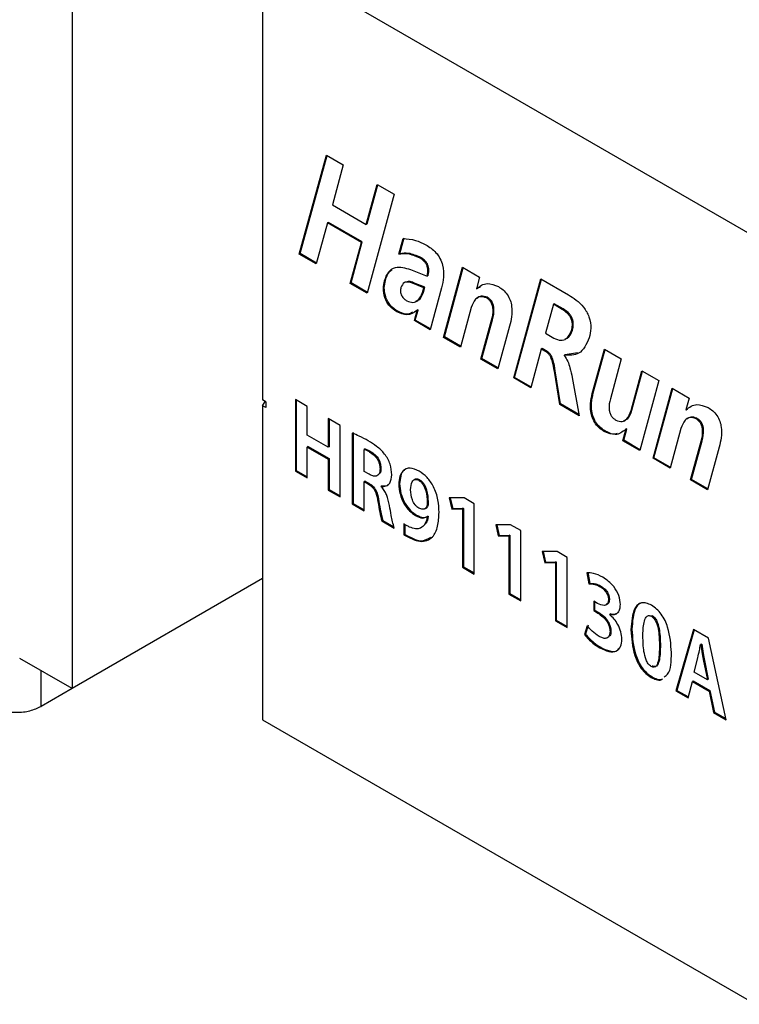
# Model space of a CAD drawing. Header units: millimetres. Extents: x 3 to 207, y 3 to 294.
# Tile 14 of 94: x 160 to 168, y 78 to 90. Entities that reach past the tile are written whole.
import ezdxf

# ---------------------------------------------------------------- set-up
doc = ezdxf.new("R2010")
doc.units = ezdxf.units.MM
doc.layers.add('几何体', color=7, linetype='Continuous')

msp = doc.modelspace()

# ---------------------------------------------------------------- linework, layer by layer
at = {"layer": '几何体'}
for p, q in [((162.6463, 90.3075), (162.6463, 85.2149)), ((168.2253, 87.0868), (162.6816, 90.2871)), ((160.4754, 89.8054), (160.4754, 81.9258)), ((163.0633, 86.8749), (163.3718, 88.0033)), ((163.0739, 86.8811), (163.3795, 87.9989)), ((163.3718, 88.0033), (163.565, 87.8918)), ((163.565, 87.8918), (163.4408, 87.4377)), ((163.8271, 87.2147), (163.9513, 87.6688)), ((163.8377, 87.2208), (163.959, 87.6643)), ((163.9513, 87.6688), (164.1445, 87.5573)), ((164.1445, 87.5573), (163.836, 86.4289)), ((163.4408, 87.4377), (163.8271, 87.2147)), ((163.3843, 87.2313), (163.2565, 86.7634)), ((163.3949, 87.2375), (163.3843, 87.2313)), ((163.7707, 87.0083), (163.3843, 87.2313)), ((163.7813, 87.0144), (163.3949, 87.2375)), ((163.8377, 87.2208), (163.8271, 87.2147)), ((164.1971, 86.8737), (164.2462, 87.0534)), ((164.2077, 86.8798), (164.2568, 87.0595)), ((163.6428, 86.5404), (163.7707, 87.0083)), ((163.6534, 86.5465), (163.7813, 87.0144)), ((163.7813, 87.0144), (163.7707, 87.0083)), ((163.0739, 86.8811), (163.0633, 86.8749)), ((163.2565, 86.7634), (163.0633, 86.8749)), ((163.2594, 86.774), (163.0739, 86.8811)), ((164.2077, 86.8798), (164.1971, 86.8737)), ((164.4491, 86.836), (164.4385, 86.8299)), ((164.7052, 85.9271), (164.9234, 86.7252)), ((164.7158, 85.9332), (164.9311, 86.7208)), ((164.9234, 86.7252), (165.1165, 86.6137)), ((164.3307, 86.7009), (164.5194, 86.6256)), ((164.53, 86.6317), (164.5194, 86.6256)), ((165.1165, 86.6137), (165.0803, 86.4813)), ((165.5054, 85.4651), (165.8139, 86.5935)), ((165.8139, 86.5935), (166.1285, 86.4119)), ((163.6534, 86.5465), (163.6428, 86.5404)), ((163.836, 86.4289), (163.6428, 86.5404)), ((163.8389, 86.4395), (163.6534, 86.5465)), ((164.0449, 86.5762), (164.0343, 86.5701)), ((164.3651, 86.55), (164.3544, 86.5438)), ((164.4827, 86.4919), (164.3544, 86.5438)), ((164.4933, 86.4981), (164.3651, 86.55)), ((164.4676, 86.4367), (164.4827, 86.4919)), ((164.4782, 86.4428), (164.4933, 86.4981)), ((164.4933, 86.4981), (164.4827, 86.4919)), ((164.6843, 86.4933), (164.5534, 86.0147)), ((165.0803, 86.4813), (165.0827, 86.4799)), ((165.0933, 86.486), (165.0827, 86.4799)), ((165.0933, 86.486), (165.1263, 86.502)), ((165.516, 85.4713), (165.8216, 86.5891)), ((164.4782, 86.4428), (164.4676, 86.4367)), ((165.2054, 86.3835), (165.1948, 86.3774)), ((165.0217, 86.2669), (164.8984, 85.8156)), ((165.9573, 86.3036), (165.867, 85.9734)), ((165.9679, 86.3097), (165.9573, 86.3036)), ((166.0573, 86.2459), (165.9573, 86.3036)), ((166.0679, 86.252), (165.9679, 86.3097)), ((164.1842, 86.2242), (164.1736, 86.2181)), ((164.3741, 86.1183), (164.4053, 86.2322)), ((164.3847, 86.1244), (164.4159, 86.2383)), ((164.4136, 86.2396), (164.403, 86.2335)), ((164.4053, 86.2322), (164.403, 86.2335)), ((164.4159, 86.2383), (164.4053, 86.2322)), ((164.4159, 86.2383), (164.4136, 86.2396)), ((166.0679, 86.252), (166.0573, 86.2459)), ((164.3847, 86.1244), (164.3741, 86.1183)), ((164.5534, 86.0147), (164.3741, 86.1183)), ((164.5563, 86.0253), (164.3847, 86.1244)), ((165.1329, 85.6802), (165.2536, 86.1213)), ((165.1435, 85.6863), (165.2642, 86.1275)), ((165.2642, 86.1275), (165.2536, 86.1213)), ((165.4587, 86.0538), (165.3261, 85.5687)), ((164.7158, 85.9332), (164.7052, 85.9271)), ((164.8984, 85.8156), (164.7052, 85.9271)), ((164.9013, 85.8262), (164.7158, 85.9332)), ((165.867, 85.9734), (165.9633, 85.9178)), ((166.1746, 86.0104), (166.164, 86.0043)), ((165.8189, 85.794), (165.6986, 85.3536)), ((165.8295, 85.8001), (165.8189, 85.794)), ((165.8769, 85.7605), (165.8189, 85.794)), ((165.8875, 85.7667), (165.8295, 85.8001)), ((165.8875, 85.7667), (165.8769, 85.7605)), ((166.0817, 85.7237), (166.0808, 85.7207)), ((166.0923, 85.7298), (166.0817, 85.7237)), ((166.2318, 85.7494), (166.0923, 85.7298)), ((166.407, 85.3154), (166.5376, 85.7933)), ((166.4176, 85.3215), (166.5454, 85.7889)), ((166.5376, 85.7933), (166.7308, 85.6818)), ((165.1435, 85.6863), (165.1329, 85.6802)), ((165.3261, 85.5687), (165.1329, 85.6802)), ((165.329, 85.5793), (165.1435, 85.6863)), ((166.7308, 85.6818), (166.6062, 85.2263)), ((165.9787, 85.5467), (165.9681, 85.5406)), ((166.0289, 85.163), (165.9681, 85.5406)), ((166.0395, 85.1691), (165.9787, 85.5467)), ((166.8416, 85.0936), (166.9654, 85.5464)), ((166.8522, 85.0997), (166.9731, 85.542)), ((166.9654, 85.5464), (167.1585, 85.4349)), ((165.516, 85.4713), (165.5054, 85.4651)), ((165.6986, 85.3536), (165.5054, 85.4651)), ((165.7015, 85.3642), (165.516, 85.4713)), ((166.1718, 85.4688), (166.2505, 85.035)), ((167.1585, 85.4349), (166.9403, 84.6368)), ((166.4176, 85.3215), (166.407, 85.3154)), ((167.0921, 84.5492), (167.3103, 85.3473)), ((167.1027, 84.5553), (167.318, 85.3428)), ((167.3103, 85.3473), (167.5034, 85.2358)), ((162.6816, 85.1945), (162.6463, 85.2149)), ((162.6463, 85.1482), (162.6749, 85.1984)), ((162.6463, 85.1482), (162.6463, 81.5705)), ((162.6816, 85.1278), (162.6463, 85.1482)), ((162.6816, 85.1945), (162.6816, 85.1278)), ((163.1542, 85.1406), (163.0188, 85.2188)), ((163.0188, 85.2188), (163.0188, 84.4037)), ((163.0294, 85.2126), (163.0294, 84.4098)), ((163.1542, 84.8139), (163.1542, 85.1406)), ((166.0395, 85.1691), (166.0289, 85.163)), ((166.2505, 85.035), (166.0289, 85.163)), ((166.248, 85.0487), (166.0395, 85.1691)), ((167.5034, 85.2358), (167.4672, 85.1034)), ((166.8522, 85.0997), (166.8416, 85.0936)), ((167.4672, 85.1034), (167.4696, 85.102)), ((167.4802, 85.1081), (167.4696, 85.102)), ((163.3942, 85.002), (163.3942, 84.6754)), ((163.5296, 84.9238), (163.3942, 85.002)), ((163.4048, 84.9959), (163.4048, 84.6815)), ((163.5296, 84.1087), (163.5296, 84.9238)), ((167.5923, 85.0056), (167.5817, 84.9994)), ((163.3942, 84.6754), (163.1542, 84.8139)), ((163.6671, 84.8364), (163.6672, 84.0296)), ((163.6777, 84.8425), (163.6778, 84.0357)), ((166.5526, 84.857), (166.542, 84.8508)), ((166.7472, 84.7483), (166.7819, 84.8756)), ((166.7578, 84.7544), (166.7925, 84.8818)), ((166.7895, 84.8835), (166.7789, 84.8774)), ((166.7819, 84.8756), (166.7789, 84.8774)), ((166.7925, 84.8818), (166.7819, 84.8756)), ((166.7925, 84.8818), (166.7895, 84.8835)), ((167.4086, 84.889), (167.2853, 84.4377)), ((166.7578, 84.7544), (166.7472, 84.7483)), ((166.9403, 84.6368), (166.7472, 84.7483)), ((166.9432, 84.6474), (166.7578, 84.7544)), ((167.5198, 84.3023), (167.6406, 84.7434)), ((167.5304, 84.3084), (167.6512, 84.7495)), ((167.6512, 84.7495), (167.6406, 84.7434)), ((163.1648, 84.6838), (163.1542, 84.6777)), ((163.1542, 84.3255), (163.1542, 84.6777)), ((163.1542, 84.6777), (163.3942, 84.5391)), ((163.1648, 84.6838), (163.4048, 84.5453)), ((163.4048, 84.6815), (163.3942, 84.6754)), ((163.8133, 84.6575), (163.8027, 84.6514)), ((163.8027, 84.4004), (163.8027, 84.6514)), ((163.8757, 84.6277), (163.865, 84.6216)), ((167.8456, 84.6758), (167.713, 84.1907)), ((163.4048, 84.5453), (163.3942, 84.5391)), ((163.3942, 84.5391), (163.3942, 84.1869)), ((163.4048, 84.5453), (163.4048, 84.1931)), ((167.1027, 84.5553), (167.0921, 84.5492)), ((167.2853, 84.4377), (167.0921, 84.5492)), ((167.2882, 84.4482), (167.1027, 84.5553)), ((163.0294, 84.4098), (163.0188, 84.4037)), ((163.0188, 84.4037), (163.1542, 84.3255)), ((163.0294, 84.4098), (163.1542, 84.3377)), ((163.8586, 84.3679), (163.8027, 84.4004)), ((163.9934, 84.4332), (163.9828, 84.4271)), ((163.8133, 84.2895), (163.8027, 84.2834)), ((163.8027, 83.9514), (163.8027, 84.2834)), ((163.8027, 84.2834), (163.8486, 84.2568)), ((163.8133, 84.2895), (163.8592, 84.263)), ((163.8592, 84.263), (163.8486, 84.2568)), ((164.2067, 84.2604), (164.1961, 84.2542)), ((164.3828, 84.3106), (164.3695, 84.303)), ((164.4236, 84.2991), (164.4237, 84.2992)), ((164.4343, 84.3054), (164.4237, 84.2992)), ((167.5304, 84.3084), (167.5198, 84.3023)), ((167.713, 84.1907), (167.5198, 84.3023)), ((167.7159, 84.2013), (167.5304, 84.3084)), ((163.4048, 84.1931), (163.3942, 84.1869)), ((163.3942, 84.1869), (163.5296, 84.1087)), ((163.4048, 84.1931), (163.5296, 84.121)), ((163.9974, 84.2251), (163.9975, 84.2283)), ((164.0081, 84.2344), (163.9975, 84.2283)), ((163.6778, 84.0357), (163.6672, 84.0296)), ((163.6672, 84.0296), (163.8027, 83.9514)), ((163.6778, 84.0357), (163.8027, 83.9636)), ((163.9704, 84.0604), (163.9598, 84.0542)), ((164.5309, 84.0538), (164.5203, 84.0477)), ((164.9408, 84.0978), (164.7711, 84.0988)), ((164.7711, 84.0988), (164.8006, 83.9702)), ((164.7831, 84.0987), (164.8112, 83.9763)), ((165.0561, 84.0312), (164.9408, 84.0978)), ((165.0561, 83.231), (165.0561, 84.0312)), ((164.3993, 83.9022), (164.3887, 83.8961)), ((164.4951, 83.9753), (164.5084, 83.983)), ((164.5236, 83.9986), (164.5068, 83.9826)), ((164.5236, 83.9986), (164.513, 83.9925)), ((164.8112, 83.9763), (164.8006, 83.9702)), ((164.8006, 83.9702), (164.9204, 83.9734)), ((164.8112, 83.9763), (164.931, 83.9795)), ((164.931, 83.9795), (164.9204, 83.9734)), ((164.9204, 83.9734), (164.9222, 83.9723)), ((164.9328, 83.9784), (164.9222, 83.9723)), ((164.9222, 83.9723), (164.9222, 83.3083)), ((164.931, 83.9795), (164.9328, 83.9784)), ((164.9328, 83.9784), (164.9328, 83.3144)), ((164.0144, 83.8413), (164.0038, 83.8352)), ((164.0038, 83.8352), (164.1432, 83.7548)), ((164.0144, 83.8413), (164.1401, 83.7688)), ((164.2533, 83.8019), (164.2533, 83.6785)), ((164.2639, 83.7956), (164.2639, 83.6846)), ((164.5301, 83.8895), (164.5195, 83.8834)), ((164.5195, 83.8834), (164.5222, 83.8808)), ((164.5328, 83.8869), (164.5222, 83.8808)), ((164.5301, 83.8895), (164.5328, 83.8869)), ((165.4698, 83.7924), (165.3001, 83.7934)), ((165.3001, 83.7934), (165.3296, 83.6648)), ((165.3121, 83.7933), (165.3402, 83.6709)), ((165.5851, 83.7259), (165.4698, 83.7924)), ((164.2639, 83.6846), (164.2533, 83.6785)), ((165.5851, 82.9256), (165.5851, 83.7259)), ((165.3402, 83.6709), (165.3296, 83.6648)), ((165.3296, 83.6648), (165.4494, 83.668)), ((165.3402, 83.6709), (165.46, 83.6741)), ((165.46, 83.6741), (165.4494, 83.668)), ((165.4494, 83.668), (165.4512, 83.6669)), ((165.4618, 83.673), (165.4512, 83.6669)), ((165.4512, 83.6669), (165.4512, 83.0029)), ((165.46, 83.6741), (165.4618, 83.673)), ((165.4618, 83.673), (165.4618, 83.009)), ((165.9988, 83.487), (165.8291, 83.488)), ((165.8291, 83.488), (165.8586, 83.3594)), ((165.8411, 83.4879), (165.8692, 83.3655)), ((166.1141, 83.4205), (165.9988, 83.487)), ((165.8692, 83.3655), (165.8586, 83.3594)), ((165.8586, 83.3594), (165.9784, 83.3626)), ((165.8692, 83.3655), (165.989, 83.3687)), ((165.989, 83.3687), (165.9784, 83.3626)), ((165.9784, 83.3626), (165.9802, 83.3615)), ((165.9908, 83.3677), (165.9802, 83.3615)), ((165.9802, 83.3615), (165.9802, 82.6975)), ((165.989, 83.3687), (165.9908, 83.3677)), ((165.9908, 83.3677), (165.9908, 82.7037)), ((166.1141, 82.6203), (166.1141, 83.4205)), ((164.9328, 83.3144), (164.9222, 83.3083)), ((164.9222, 83.3083), (165.0561, 83.231)), ((164.9328, 83.3144), (165.0561, 83.2433)), ((166.3382, 83.2447), (166.3627, 83.1178)), ((166.3488, 83.2508), (166.3733, 83.1239)), ((162.6463, 83.1789), (160.4754, 81.9258)), ((166.3733, 83.1239), (166.3627, 83.1178)), ((165.4618, 83.009), (165.4512, 83.0029)), ((165.4618, 83.009), (165.5851, 82.9379)), ((166.4949, 83.0969), (166.4843, 83.0908)), ((165.4512, 83.0029), (165.5851, 82.9256)), ((166.4607, 82.8953), (166.4166, 82.9209)), ((166.4166, 82.9209), (166.4166, 82.8138)), ((166.4272, 82.9148), (166.4272, 82.8199)), ((166.5957, 82.9416), (166.5851, 82.9354)), ((166.4272, 82.8199), (166.4166, 82.8138)), ((166.4166, 82.8138), (166.4636, 82.7867)), ((166.4272, 82.8199), (166.4742, 82.7928)), ((166.4742, 82.7928), (166.4636, 82.7867)), ((165.9908, 82.7037), (165.9802, 82.6975)), ((165.9802, 82.6975), (166.1141, 82.6203)), ((165.9908, 82.7037), (166.1141, 82.6325)), ((166.6101, 82.7761), (166.5995, 82.77)), ((166.5995, 82.7679), (166.5995, 82.77)), ((167.0834, 82.7572), (167.0728, 82.7511)), ((166.3414, 82.6425), (166.3111, 82.5405)), ((166.352, 82.6486), (166.3217, 82.5466)), ((166.6128, 82.5798), (166.6022, 82.5737)), ((166.8517, 82.6011), (166.8411, 82.5949)), ((167.5541, 82.5993), (167.3532, 81.8994)), ((167.5617, 82.5949), (167.3638, 81.9056)), ((167.7255, 82.5003), (167.5541, 82.5993)), ((166.3217, 82.5466), (166.3111, 82.5405)), ((167.9236, 81.5702), (167.7255, 82.5003)), ((166.4968, 82.3964), (166.4862, 82.3903)), ((167.1759, 82.4171), (167.1653, 82.411)), ((167.6438, 82.4327), (167.6332, 82.4266)), ((167.6332, 82.4266), (167.6361, 82.4251)), ((167.6467, 82.4312), (167.6361, 82.4251)), ((167.6438, 82.4327), (167.6467, 82.4312)), ((160.4754, 81.9258), (159.8802, 82.2694)), ((167.5596, 82.1133), (167.602, 82.2775)), ((167.6789, 82.2442), (167.6683, 82.2381)), ((167.6683, 82.2381), (167.7108, 82.0261)), ((167.6789, 82.2442), (167.7214, 82.0322)), ((160.1254, 81.7236), (160.1254, 82.1278)), ((167.0718, 82.1772), (167.071, 82.1777)), ((167.7108, 82.0261), (167.5596, 82.1133)), ((167.0807, 82.0593), (167.0701, 82.0532)), ((167.0807, 82.0593), (167.0701, 82.0532)), ((167.0701, 82.0532), (167.0701, 82.0532)), ((167.0807, 82.0593), (167.0807, 82.0593)), ((167.4914, 81.8196), (167.5403, 82.0075)), ((167.5509, 82.0136), (167.5403, 82.0075)), ((167.5403, 82.0075), (167.7301, 81.8979)), ((167.5509, 82.0136), (167.7407, 81.904)), ((167.7214, 82.0322), (167.7108, 82.0261)), ((160.4755, 81.9257), (160.1254, 81.7236)), ((167.3638, 81.9056), (167.3532, 81.8994)), ((167.3532, 81.8994), (167.4914, 81.8196)), ((167.3638, 81.9056), (167.4942, 81.8303)), ((167.7407, 81.904), (167.7301, 81.8979)), ((167.7301, 81.8979), (167.7808, 81.6526)), ((167.7407, 81.904), (167.7914, 81.6587)), ((167.7914, 81.6587), (167.7808, 81.6526)), ((167.7914, 81.6587), (167.9206, 81.5841)), ((162.6463, 81.5705), (168.2607, 78.3294)), ((167.7808, 81.6526), (167.9236, 81.5702))]:
    msp.add_line(p, q, dxfattribs=at)
for points, knots in [([(164.2462, 87.0534), (164.2928, 87.05), (164.376, 87.0438), (164.4663, 87.001), (164.506, 86.9821)], [0, 0, 0, 0, 0.5595918, 1, 1, 1, 1]), ([(164.506, 86.9821), (164.5453, 86.9565), (164.6042, 86.918), (164.6691, 86.8271), (164.7076, 86.7253), (164.711, 86.6078), (164.6932, 86.5315), (164.6843, 86.4933)], [0, 0, 0, 0, 0.2494083, 0.3743537, 0.4993135, 0.7489341, 1, 1, 1, 1]), ([(164.4385, 86.8299), (164.3902, 86.8507), (164.3037, 86.888), (164.2297, 86.8781), (164.1971, 86.8737)], [0, 0, 0, 0, 0.5589054, 1, 1, 1, 1]), ([(164.4491, 86.836), (164.4008, 86.8568), (164.3143, 86.8941), (164.2403, 86.8842), (164.2077, 86.8798)], [0, 0, 0, 0, 0.5589054, 1, 1, 1, 1]), ([(164.5194, 86.6256), (164.523, 86.6417), (164.5303, 86.6739), (164.5272, 86.7246), (164.5082, 86.7671), (164.4796, 86.8033), (164.455, 86.8193), (164.4385, 86.8299)], [0, 0, 0, 0, 0.2509688, 0.5000573, 0.6250407, 0.750174, 1, 1, 1, 1]), ([(164.53, 86.6317), (164.5336, 86.6479), (164.5409, 86.68), (164.5378, 86.7307), (164.5188, 86.7732), (164.4902, 86.8095), (164.4656, 86.8254), (164.4491, 86.836)], [0, 0, 0, 0, 0.2509688, 0.5000573, 0.6250407, 0.750174, 1, 1, 1, 1]), ([(164.0343, 86.5701), (164.0472, 86.6057), (164.0729, 86.6767), (164.1709, 86.7445), (164.2702, 86.7174), (164.3307, 86.7009)], [0, 0, 0, 0, 0.2810011, 0.5612767, 1, 1, 1, 1]), ([(164.0449, 86.5762), (164.0562, 86.6144), (164.0718, 86.6673), (164.1108, 86.6893), (164.1216, 86.6954)], [0, 0, 0, 0, 0.7217717, 1, 1, 1, 1]), ([(164.1736, 86.2181), (164.1458, 86.2368), (164.104, 86.2649), (164.0587, 86.3292), (164.0275, 86.4), (164.0162, 86.488), (164.0282, 86.5426), (164.0343, 86.5701)], [0, 0, 0, 0, 0.2493899, 0.3746449, 0.4998507, 0.7490854, 1, 1, 1, 1]), ([(164.1842, 86.2242), (164.1564, 86.2429), (164.1146, 86.271), (164.0693, 86.3354), (164.0381, 86.4061), (164.0268, 86.4941), (164.0389, 86.5488), (164.0449, 86.5762)], [0, 0, 0, 0, 0.2493899, 0.3746449, 0.4998507, 0.7490854, 1, 1, 1, 1]), ([(164.221, 86.4934), (164.2182, 86.4801), (164.2127, 86.4535), (164.2259, 86.403), (164.2561, 86.3639), (164.2768, 86.3504), (164.2872, 86.3437)], [0, 0, 0, 0, 0.2810235, 0.5593236, 0.778983, 1, 1, 1, 1]), ([(164.3544, 86.5438), (164.3376, 86.5495), (164.304, 86.5608), (164.2492, 86.5546), (164.2317, 86.5166), (164.221, 86.4934)], [0, 0, 0, 0, 0.2813937, 0.562134, 1, 1, 1, 1]), ([(164.3651, 86.55), (164.3478, 86.5565), (164.321, 86.5667), (164.299, 86.5614), (164.2912, 86.5596)], [0, 0, 0, 0, 0.64469454, 1, 1, 1, 1]), ([(165.0827, 86.4799), (165.1201, 86.5093), (165.1868, 86.5616), (165.2876, 86.5225), (165.3319, 86.5053)], [0, 0, 0, 0, 0.5609618, 1, 1, 1, 1]), ([(165.3319, 86.5053), (165.3495, 86.4941), (165.3848, 86.4717), (165.4347, 86.4177), (165.469, 86.3489), (165.4975, 86.2132), (165.4759, 86.1246), (165.4587, 86.0538)], [0, 0, 0, 0, 0.1254885, 0.2504639, 0.3752693, 0.5005436, 1, 1, 1, 1]), ([(164.2872, 86.3437), (164.3118, 86.3345), (164.3611, 86.3162), (164.4289, 86.3491), (164.4529, 86.4035), (164.4676, 86.4367)], [0, 0, 0, 0, 0.2792028, 0.5601092, 1, 1, 1, 1]), ([(164.389, 86.3399), (164.4017, 86.3438), (164.4454, 86.3573), (164.4646, 86.4073), (164.4782, 86.4428)], [0, 0, 0, 0, 0.2898349, 1, 1, 1, 1]), ([(165.1948, 86.3774), (165.1702, 86.385), (165.1209, 86.4005), (165.0581, 86.3575), (165.0355, 86.3013), (165.0217, 86.2669)], [0, 0, 0, 0, 0.278163, 0.5591898, 1, 1, 1, 1]), ([(165.2054, 86.3835), (165.1804, 86.3918), (165.1342, 86.4071), (165.1042, 86.3826), (165.0904, 86.3713)], [0, 0, 0, 0, 0.53919713, 1, 1, 1, 1]), ([(165.2536, 86.1213), (165.2635, 86.1608), (165.2758, 86.2103), (165.2658, 86.2844), (165.2513, 86.3239), (165.2247, 86.358), (165.2048, 86.3709), (165.1948, 86.3774)], [0, 0, 0, 0, 0.500327, 0.6257232, 0.7504682, 0.8748488, 1, 1, 1, 1]), ([(165.2642, 86.1275), (165.2741, 86.167), (165.2864, 86.2164), (165.2764, 86.2905), (165.262, 86.33), (165.2353, 86.3642), (165.2154, 86.377), (165.2054, 86.3835)], [0, 0, 0, 0, 0.500327, 0.6257232, 0.7504682, 0.8748488, 1, 1, 1, 1]), ([(166.1285, 86.4119), (166.1582, 86.3935), (166.2176, 86.3566), (166.3046, 86.2759), (166.3748, 86.1542), (166.3885, 86.0263), (166.373, 85.9567), (166.3652, 85.9218)], [0, 0, 0, 0, 0.1876202, 0.3746283, 0.5600046, 0.7791091, 1, 1, 1, 1]), ([(164.403, 86.2335), (164.3679, 86.2088), (164.3054, 86.1646), (164.2138, 86.2018), (164.1736, 86.2181)], [0, 0, 0, 0, 0.5606155, 1, 1, 1, 1]), ([(164.3538, 86.2142), (164.3366, 86.2037), (164.2912, 86.176), (164.2252, 86.2057), (164.1842, 86.2242)], [0, 0, 0, 0, 0.3782752, 1, 1, 1, 1]), ([(166.164, 86.0043), (166.1685, 86.0235), (166.1773, 86.0618), (166.1691, 86.1255), (166.1419, 86.1746), (166.1063, 86.2149), (166.0769, 86.2335), (166.0573, 86.2459)], [0, 0, 0, 0, 0.2509729, 0.4992344, 0.6241924, 0.74954, 1, 1, 1, 1]), ([(166.1746, 86.0104), (166.1791, 86.0296), (166.1879, 86.0679), (166.1797, 86.1316), (166.1525, 86.1807), (166.1169, 86.221), (166.0875, 86.2396), (166.0679, 86.252)], [0, 0, 0, 0, 0.2509729, 0.4992344, 0.6241924, 0.74954, 1, 1, 1, 1]), ([(165.9633, 85.9178), (165.9899, 85.9066), (166.0432, 85.8842), (166.1209, 85.911), (166.1477, 85.9689), (166.164, 86.0043)], [0, 0, 0, 0, 0.27985112, 0.56058512, 1, 1, 1, 1]), ([(166.3652, 85.9218), (166.3331, 85.8498), (166.2757, 85.721), (166.141, 85.7229), (166.0817, 85.7237)], [0, 0, 0, 0, 0.5595294, 1, 1, 1, 1]), ([(166.0864, 85.9102), (166.0963, 85.9124), (166.1407, 85.9223), (166.1598, 85.9718), (166.1746, 86.0104)], [0, 0, 0, 0, 0.22179888, 1, 1, 1, 1]), ([(165.9681, 85.5406), (165.962, 85.5791), (165.9528, 85.6368), (165.9271, 85.7089), (165.9002, 85.7445), (165.8847, 85.7552), (165.8769, 85.7605)], [0, 0, 0, 0, 0.5012368, 0.7499158, 0.8750048, 1, 1, 1, 1]), ([(165.9787, 85.5467), (165.9726, 85.5853), (165.9634, 85.6429), (165.9377, 85.715), (165.9108, 85.7506), (165.8953, 85.7613), (165.8875, 85.7667)], [0, 0, 0, 0, 0.5012368, 0.7499158, 0.8750048, 1, 1, 1, 1]), ([(166.0808, 85.7207), (166.0953, 85.6986), (166.1243, 85.6541), (166.1511, 85.5664), (166.164, 85.5059), (166.1718, 85.4688)], [0, 0, 0, 0, 0.2779371, 0.5585724, 1, 1, 1, 1]), ([(166.542, 84.8508), (166.5238, 84.8623), (166.4875, 84.8853), (166.4359, 84.94), (166.3989, 85.0101), (166.3674, 85.1507), (166.3894, 85.2422), (166.407, 85.3154)], [0, 0, 0, 0, 0.1255402, 0.2506575, 0.3754487, 0.5007394, 1, 1, 1, 1]), ([(166.5526, 84.857), (166.5344, 84.8685), (166.4981, 84.8914), (166.4465, 84.9461), (166.4095, 85.0163), (166.378, 85.1568), (166.4, 85.2483), (166.4176, 85.3215)], [0, 0, 0, 0, 0.1255402, 0.2506575, 0.3754487, 0.5007394, 1, 1, 1, 1]), ([(166.6062, 85.2263), (166.5971, 85.1885), (166.5857, 85.1413), (166.5982, 85.0697), (166.615, 85.0325), (166.6413, 85.0024), (166.6601, 84.9903), (166.6696, 84.9843)], [0, 0, 0, 0, 0.4997521, 0.6251197, 0.7498094, 0.8746467, 1, 1, 1, 1]), ([(167.4696, 85.102), (167.507, 85.1313), (167.5737, 85.1837), (167.6745, 85.1446), (167.7188, 85.1274)], [0, 0, 0, 0, 0.5609618, 1, 1, 1, 1]), ([(166.6696, 84.9843), (166.6943, 84.9757), (166.744, 84.9584), (166.8071, 85.0012), (166.8285, 85.0585), (166.8416, 85.0936)], [0, 0, 0, 0, 0.2784469, 0.5590967, 1, 1, 1, 1]), ([(166.7582, 84.979), (166.7746, 84.9859), (166.8209, 85.0055), (166.8399, 85.0627), (166.8522, 85.0997)], [0, 0, 0, 0, 0.3537911, 1, 1, 1, 1]), ([(167.7188, 85.1274), (167.7365, 85.1162), (167.7717, 85.0937), (167.8216, 85.0397), (167.8559, 84.971), (167.8844, 84.8352), (167.8628, 84.7466), (167.8456, 84.6758)], [0, 0, 0, 0, 0.1254885, 0.2504639, 0.3752693, 0.5005436, 1, 1, 1, 1]), ([(167.5817, 84.9994), (167.5572, 85.0071), (167.5078, 85.0225), (167.4451, 84.9796), (167.4224, 84.9233), (167.4086, 84.889)], [0, 0, 0, 0, 0.278163, 0.5591898, 1, 1, 1, 1]), ([(167.5923, 85.0056), (167.5674, 85.0138), (167.5211, 85.0292), (167.4911, 85.0047), (167.4773, 84.9934)], [0, 0, 0, 0, 0.5391971, 1, 1, 1, 1]), ([(167.6406, 84.7434), (167.6504, 84.7829), (167.6628, 84.8323), (167.6527, 84.9064), (167.6383, 84.9459), (167.6116, 84.9801), (167.5917, 84.993), (167.5817, 84.9994)], [0, 0, 0, 0, 0.500327, 0.6257232, 0.7504682, 0.8748488, 1, 1, 1, 1]), ([(167.6512, 84.7495), (167.661, 84.789), (167.6734, 84.8385), (167.6633, 84.9126), (167.6489, 84.9521), (167.6222, 84.9862), (167.6023, 84.9991), (167.5923, 85.0056)], [0, 0, 0, 0, 0.500327, 0.6257232, 0.7504682, 0.8748488, 1, 1, 1, 1]), ([(163.8495, 84.7476), (163.8152, 84.7666), (163.7542, 84.8004), (163.6937, 84.8254), (163.6671, 84.8364)], [0, 0, 0, 0, 0.5600042, 1, 1, 1, 1]), ([(166.7789, 84.8774), (166.7431, 84.8496), (166.6795, 84.8002), (166.5839, 84.8354), (166.542, 84.8508)], [0, 0, 0, 0, 0.5614186, 1, 1, 1, 1]), ([(166.6831, 84.8322), (166.6795, 84.8303), (166.6459, 84.8124), (166.5966, 84.8359), (166.5526, 84.857)], [0, 0, 0, 0, 0.1058979, 1, 1, 1, 1]), ([(164.1182, 84.3629), (164.1143, 84.4019), (164.1085, 84.4605), (164.0747, 84.544), (164.0229, 84.6184), (163.9445, 84.6883), (163.8811, 84.7278), (163.8495, 84.7476)], [0, 0, 0, 0, 0.24965, 0.3746502, 0.4994997, 0.7498694, 1, 1, 1, 1]), ([(163.8027, 84.6514), (163.8142, 84.647), (163.8349, 84.6392), (163.8558, 84.627), (163.865, 84.6216)], [0, 0, 0, 0, 0.55958919, 1, 1, 1, 1]), ([(163.8133, 84.6575), (163.8248, 84.6531), (163.8455, 84.6453), (163.8664, 84.6331), (163.8757, 84.6277)], [0, 0, 0, 0, 0.55958919, 1, 1, 1, 1]), ([(163.865, 84.6216), (163.8821, 84.6103), (163.916, 84.5878), (163.9604, 84.5343), (163.9794, 84.4754), (163.9817, 84.4432), (163.9828, 84.4271)], [0, 0, 0, 0, 0.2802748, 0.5593375, 0.7790334, 1, 1, 1, 1]), ([(163.8757, 84.6277), (163.8927, 84.6164), (163.9266, 84.5939), (163.971, 84.5404), (163.99, 84.4815), (163.9923, 84.4493), (163.9934, 84.4332)], [0, 0, 0, 0, 0.2802748, 0.5593375, 0.7790334, 1, 1, 1, 1]), ([(163.9828, 84.4271), (163.981, 84.4076), (163.9773, 84.3686), (163.9428, 84.3433), (163.9004, 84.347), (163.8726, 84.3609), (163.8586, 84.3679)], [0, 0, 0, 0, 0.2797711, 0.5586552, 0.7790248, 1, 1, 1, 1]), ([(163.9934, 84.4332), (163.9932, 84.4116), (163.9929, 84.3865), (163.979, 84.3769), (163.9771, 84.3756)], [0, 0, 0, 0, 0.860051, 1, 1, 1, 1]), ([(163.9975, 84.2283), (164.0164, 84.2286), (164.0542, 84.2293), (164.1056, 84.2682), (164.1134, 84.3271), (164.1182, 84.3629)], [0, 0, 0, 0, 0.2808716, 0.5617329, 1, 1, 1, 1]), ([(164.4283, 84.4036), (164.3928, 84.4193), (164.322, 84.4506), (164.2451, 84.4162), (164.203, 84.3463), (164.1984, 84.2849), (164.1961, 84.2542)], [0, 0, 0, 0, 0.2798952, 0.5588743, 0.779279, 1, 1, 1, 1]), ([(164.263, 84.4141), (164.2607, 84.4133), (164.2369, 84.4048), (164.2152, 84.3495), (164.2095, 84.2901), (164.2067, 84.2604)], [0, 0, 0, 0, 0.0505971, 0.5249582, 1, 1, 1, 1]), ([(164.6557, 83.9338), (164.6535, 83.9802), (164.649, 84.0728), (164.603, 84.2169), (164.5209, 84.3396), (164.4592, 84.3822), (164.4283, 84.4036)], [0, 0, 0, 0, 0.2809363, 0.560706, 0.7798642, 1, 1, 1, 1]), ([(163.8486, 84.2568), (163.866, 84.2456), (163.9007, 84.2232), (163.9457, 84.1427), (163.9545, 84.0879), (163.9598, 84.0542)], [0, 0, 0, 0, 0.280135, 0.5580871, 1, 1, 1, 1]), ([(163.8592, 84.263), (163.8767, 84.2517), (163.9114, 84.2294), (163.9563, 84.1488), (163.9651, 84.094), (163.9704, 84.0604)], [0, 0, 0, 0, 0.280135, 0.5580871, 1, 1, 1, 1]), ([(164.0081, 84.2344), (164.0276, 84.2339), (164.0602, 84.2331), (164.0815, 84.2539), (164.0901, 84.2623)], [0, 0, 0, 0, 0.5987774, 1, 1, 1, 1]), ([(164.1961, 84.2542), (164.1986, 84.2179), (164.2036, 84.1453), (164.251, 84.0338), (164.3175, 83.9451), (164.365, 83.9125), (164.3887, 83.8961)], [0, 0, 0, 0, 0.2806032, 0.5596859, 0.7796821, 1, 1, 1, 1]), ([(164.2067, 84.2604), (164.2092, 84.224), (164.2142, 84.1514), (164.2616, 84.0399), (164.3281, 83.9512), (164.3756, 83.9186), (164.3993, 83.9022)], [0, 0, 0, 0, 0.28060322, 0.55968589, 0.77968208, 1, 1, 1, 1]), ([(164.3317, 84.1901), (164.3344, 84.2247), (164.3385, 84.2766), (164.3725, 84.3088), (164.4004, 84.3098), (164.4159, 84.3027), (164.4236, 84.2991)], [0, 0, 0, 0, 0.4991673, 0.7489648, 0.8743923, 1, 1, 1, 1]), ([(164.3831, 84.3073), (164.3855, 84.3098), (164.3924, 84.3169), (164.4113, 84.3154), (164.4266, 84.3087), (164.4342, 84.3053)], [0, 0, 0, 0, 0.2063289, 0.6028794, 1, 1, 1, 1]), ([(164.4237, 84.2992), (164.4327, 84.2928), (164.4507, 84.2799), (164.4824, 84.2397), (164.515, 84.1551), (164.5182, 84.0907), (164.5203, 84.0477)], [0, 0, 0, 0, 0.1253552, 0.2505298, 0.4997813, 1, 1, 1, 1]), ([(164.4343, 84.3054), (164.4433, 84.2989), (164.4613, 84.286), (164.493, 84.2458), (164.5256, 84.1613), (164.5288, 84.0968), (164.5309, 84.0538)], [0, 0, 0, 0, 0.12535525, 0.25052983, 0.49978128, 1, 1, 1, 1]), ([(164.0909, 84.0105), (164.0821, 84.0521), (164.0697, 84.1102), (164.032, 84.1851), (164.009, 84.2118), (163.9974, 84.2251)], [0, 0, 0, 0, 0.5594712, 0.7797611, 1, 1, 1, 1]), ([(164.4255, 83.9812), (164.4179, 83.9863), (164.4026, 83.9965), (164.3745, 84.0275), (164.3378, 84.0969), (164.3341, 84.1529), (164.3317, 84.1901)], [0, 0, 0, 0, 0.1257132, 0.251352, 0.5010752, 1, 1, 1, 1]), ([(163.9598, 84.0542), (163.966, 84.0139), (163.977, 83.9418), (163.9956, 83.8678), (164.0038, 83.8352)], [0, 0, 0, 0, 0.5602619, 1, 1, 1, 1]), ([(163.9704, 84.0604), (163.9766, 84.02), (163.9876, 83.948), (164.0063, 83.8739), (164.0144, 83.8413)], [0, 0, 0, 0, 0.5602619, 1, 1, 1, 1]), ([(164.5203, 84.0477), (164.5205, 84.0362), (164.5209, 84.0156), (164.5154, 83.9995), (164.513, 83.9925)], [0, 0, 0, 0, 0.5609478, 1, 1, 1, 1]), ([(164.5309, 84.0538), (164.5311, 84.0423), (164.5315, 84.0217), (164.526, 84.0057), (164.5236, 83.9986)], [0, 0, 0, 0, 0.5609478, 1, 1, 1, 1]), ([(164.1432, 83.7548), (164.1321, 83.8028), (164.1123, 83.8887), (164.0974, 83.9732), (164.0909, 84.0105)], [0, 0, 0, 0, 0.5596728, 1, 1, 1, 1]), ([(164.2533, 83.6785), (164.3166, 83.6448), (164.4425, 83.5778), (164.584, 83.6329), (164.6475, 83.7688), (164.653, 83.8788), (164.6557, 83.9338)], [0, 0, 0, 0, 0.2804528, 0.5580511, 0.7787787, 1, 1, 1, 1]), ([(164.3993, 83.9022), (164.4273, 83.8886), (164.4736, 83.8661), (164.5079, 83.8812), (164.5215, 83.8871)], [0, 0, 0, 0, 0.60425851, 1, 1, 1, 1]), ([(164.513, 83.9925), (164.5074, 83.9861), (164.4962, 83.9733), (164.4672, 83.964), (164.4413, 83.9747), (164.4255, 83.9812)], [0, 0, 0, 0, 0.2804745, 0.5614085, 1, 1, 1, 1]), ([(164.3206, 83.7662), (164.308, 83.7719), (164.2857, 83.7821), (164.2632, 83.7958), (164.2533, 83.8019)], [0, 0, 0, 0, 0.5603338, 1, 1, 1, 1]), ([(164.5222, 83.8808), (164.5148, 83.8531), (164.5, 83.7977), (164.4508, 83.7508), (164.3872, 83.7418), (164.3428, 83.7581), (164.3206, 83.7662)], [0, 0, 0, 0, 0.28015235, 0.55981894, 0.77969782, 1, 1, 1, 1]), ([(164.3887, 83.8961), (164.4166, 83.8828), (164.4663, 83.8591), (164.5032, 83.876), (164.5195, 83.8834)], [0, 0, 0, 0, 0.5597657, 1, 1, 1, 1]), ([(164.5328, 83.8869), (164.5263, 83.8579), (164.5162, 83.8126), (164.4869, 83.7901), (164.4763, 83.782)], [0, 0, 0, 0, 0.640662, 1, 1, 1, 1]), ([(164.2639, 83.6846), (164.3288, 83.6482), (164.445, 83.583), (164.5261, 83.6303), (164.562, 83.6512)], [0, 0, 0, 0, 0.5579932, 1, 1, 1, 1]), ([(166.5198, 83.1953), (166.484, 83.2132), (166.4202, 83.245), (166.3632, 83.2448), (166.3382, 83.2447)], [0, 0, 0, 0, 0.5600984, 1, 1, 1, 1]), ([(166.3627, 83.1178), (166.3841, 83.1186), (166.4224, 83.1201), (166.4654, 83.0997), (166.4843, 83.0908)], [0, 0, 0, 0, 0.5600307, 1, 1, 1, 1]), ([(166.3733, 83.1239), (166.3947, 83.1248), (166.433, 83.1262), (166.476, 83.1058), (166.4949, 83.0969)], [0, 0, 0, 0, 0.5600307, 1, 1, 1, 1]), ([(166.7205, 82.8826), (166.7168, 82.9167), (166.7094, 82.9848), (166.6356, 83.1144), (166.5637, 83.1646), (166.5198, 83.1953)], [0, 0, 0, 0, 0.28013416, 0.5603875, 1, 1, 1, 1]), ([(166.4843, 83.0908), (166.4982, 83.0818), (166.5259, 83.064), (166.5616, 83.0224), (166.5823, 82.975), (166.5842, 82.9486), (166.5851, 82.9354)], [0, 0, 0, 0, 0.2809567, 0.55970773, 0.77970036, 1, 1, 1, 1]), ([(166.4949, 83.0969), (166.5088, 83.088), (166.5365, 83.0702), (166.5722, 83.0285), (166.5929, 82.9811), (166.5948, 82.9547), (166.5957, 82.9416)], [0, 0, 0, 0, 0.2809567, 0.55970773, 0.77970036, 1, 1, 1, 1]), ([(166.5851, 82.9354), (166.5824, 82.918), (166.5769, 82.8831), (166.5278, 82.8671), (166.4862, 82.8846), (166.4607, 82.8953)], [0, 0, 0, 0, 0.2798875, 0.5595552, 1, 1, 1, 1]), ([(166.5957, 82.9416), (166.5935, 82.9232), (166.5899, 82.8933), (166.5677, 82.8881), (166.5592, 82.886)], [0, 0, 0, 0, 0.6166978, 1, 1, 1, 1]), ([(167.0746, 82.875), (167.0546, 82.8846), (167.0147, 82.9037), (166.9592, 82.9058), (166.9152, 82.883), (166.8537, 82.7985), (166.8467, 82.6853), (166.8411, 82.5949)], [0, 0, 0, 0, 0.1253997, 0.2506363, 0.3759167, 0.5014042, 1, 1, 1, 1]), ([(166.9645, 82.9042), (166.9517, 82.8992), (166.9234, 82.8881), (166.8652, 82.8029), (166.8577, 82.6907), (166.8517, 82.6011)], [0, 0, 0, 0, 0.1436368, 0.31583, 1, 1, 1, 1]), ([(166.4636, 82.7867), (166.4824, 82.774), (166.5201, 82.7487), (166.5681, 82.692), (166.5975, 82.6278), (166.6006, 82.5917), (166.6022, 82.5737)], [0, 0, 0, 0, 0.2805524, 0.5603991, 0.7797202, 1, 1, 1, 1]), ([(166.4742, 82.7928), (166.493, 82.7801), (166.5307, 82.7548), (166.5787, 82.6981), (166.6081, 82.634), (166.6112, 82.5979), (166.6128, 82.5798)], [0, 0, 0, 0, 0.2805524, 0.5603991, 0.7797202, 1, 1, 1, 1]), ([(166.5995, 82.77), (166.6179, 82.7685), (166.6546, 82.7655), (166.6943, 82.7894), (166.7171, 82.8303), (166.7194, 82.8652), (166.7205, 82.8826)], [0, 0, 0, 0, 0.2802064, 0.5597106, 0.7797695, 1, 1, 1, 1]), ([(166.6101, 82.7761), (166.6288, 82.7742), (166.6647, 82.7705), (166.6898, 82.7902), (166.7019, 82.7996)], [0, 0, 0, 0, 0.5195872, 1, 1, 1, 1]), ([(167.3007, 82.3359), (167.2953, 82.4306), (167.2884, 82.5492), (167.2311, 82.702), (167.188, 82.7746), (167.1334, 82.8348), (167.0942, 82.8616), (167.0746, 82.875)], [0, 0, 0, 0, 0.4987253, 0.6241673, 0.7493765, 0.8745829, 1, 1, 1, 1]), ([(166.7376, 82.4881), (166.7356, 82.5153), (166.7315, 82.5696), (166.6961, 82.6523), (166.6503, 82.7205), (166.6164, 82.7521), (166.5995, 82.7679)], [0, 0, 0, 0, 0.2801366, 0.5593615, 0.7796386, 1, 1, 1, 1]), ([(166.9766, 82.5199), (166.978, 82.575), (166.98, 82.6575), (167.0062, 82.7349), (167.0366, 82.7638), (167.0607, 82.7553), (167.0728, 82.7511)], [0, 0, 0, 0, 0.5014058, 0.751492, 0.8763577, 1, 1, 1, 1]), ([(167.0728, 82.7511), (167.0848, 82.7415), (167.1089, 82.7224), (167.1396, 82.6584), (167.162, 82.5516), (167.164, 82.4673), (167.1653, 82.411)], [0, 0, 0, 0, 0.1238782, 0.2485558, 0.4986332, 1, 1, 1, 1]), ([(167.0834, 82.7572), (167.0954, 82.7476), (167.1195, 82.7285), (167.1502, 82.6645), (167.1726, 82.5577), (167.1746, 82.4734), (167.1759, 82.4171)], [0, 0, 0, 0, 0.1238782, 0.2485558, 0.4986332, 1, 1, 1, 1]), ([(166.4768, 82.5207), (166.4502, 82.5389), (166.4026, 82.5713), (166.3601, 82.6207), (166.3414, 82.6425)], [0, 0, 0, 0, 0.5598275, 1, 1, 1, 1]), ([(166.6022, 82.5737), (166.5998, 82.5549), (166.5952, 82.5174), (166.56, 82.4947), (166.5178, 82.5), (166.4905, 82.5138), (166.4768, 82.5207)], [0, 0, 0, 0, 0.2790094, 0.5581969, 0.7787918, 1, 1, 1, 1]), ([(166.6128, 82.5798), (166.6122, 82.5587), (166.6115, 82.5355), (166.5983, 82.5271), (166.597, 82.5263)], [0, 0, 0, 0, 0.9053731, 1, 1, 1, 1]), ([(166.8411, 82.5949), (166.847, 82.4996), (166.8545, 82.3802), (166.9131, 82.227), (166.9564, 82.1543), (167.0111, 82.0936), (167.0504, 82.0667), (167.0701, 82.0532)], [0, 0, 0, 0, 0.49862192, 0.62407955, 0.74933226, 0.87456883, 1, 1, 1, 1]), ([(166.8517, 82.6011), (166.8576, 82.5057), (166.8651, 82.3864), (166.9238, 82.2331), (166.967, 82.1604), (167.0217, 82.0997), (167.061, 82.0728), (167.0807, 82.0593)], [0, 0, 0, 0, 0.4986219, 0.6240795, 0.7493323, 0.8745688, 1, 1, 1, 1]), ([(166.3111, 82.5405), (166.3423, 82.5062), (166.3982, 82.4448), (166.4592, 82.407), (166.4862, 82.3903)], [0, 0, 0, 0, 0.5589386, 1, 1, 1, 1]), ([(166.3217, 82.5466), (166.3529, 82.5123), (166.4088, 82.451), (166.4698, 82.4131), (166.4968, 82.3964)], [0, 0, 0, 0, 0.5589386, 1, 1, 1, 1]), ([(166.4862, 82.3903), (166.5206, 82.3732), (166.5893, 82.3392), (166.6754, 82.345), (166.7291, 82.3992), (166.7348, 82.4585), (166.7376, 82.4881)], [0, 0, 0, 0, 0.2808709, 0.5600203, 0.7799294, 1, 1, 1, 1]), ([(167.071, 82.1777), (167.059, 82.1874), (167.0348, 82.2068), (167.004, 82.2709), (166.9804, 82.3783), (166.9782, 82.4632), (166.9766, 82.5199)], [0, 0, 0, 0, 0.1237979, 0.2485478, 0.4985862, 1, 1, 1, 1]), ([(166.4968, 82.3964), (166.5307, 82.38), (166.5984, 82.3473), (166.6752, 82.3445), (166.6989, 82.3742), (166.7044, 82.381)], [0, 0, 0, 0, 0.4364702, 0.8702652, 1, 1, 1, 1]), ([(167.1653, 82.411), (167.164, 82.3559), (167.1622, 82.2733), (167.1389, 82.1929), (167.1081, 82.1641), (167.0839, 82.1729), (167.0718, 82.1772)], [0, 0, 0, 0, 0.501399, 0.7514907, 0.8762605, 1, 1, 1, 1]), ([(167.1759, 82.4171), (167.1747, 82.362), (167.1728, 82.2794), (167.1495, 82.199), (167.1187, 82.1702), (167.0945, 82.179), (167.0824, 82.1833)], [0, 0, 0, 0, 0.501399, 0.7514907, 0.8762605, 1, 1, 1, 1]), ([(167.2206, 82.059), (167.2339, 82.0686), (167.3004, 82.1167), (167.3006, 82.2384), (167.3007, 82.3359)], [0, 0, 0, 0, 0.19870137, 1, 1, 1, 1]), ([(167.602, 82.2775), (167.6082, 82.3051), (167.6191, 82.3543), (167.6289, 82.4045), (167.6332, 82.4266)], [0, 0, 0, 0, 0.5599955, 1, 1, 1, 1]), ([(167.6361, 82.4251), (167.6418, 82.3903), (167.6518, 82.3282), (167.6633, 82.2656), (167.6683, 82.2381)], [0, 0, 0, 0, 0.5600041, 1, 1, 1, 1]), ([(167.6467, 82.4312), (167.6524, 82.3964), (167.6625, 82.3343), (167.6739, 82.2717), (167.6789, 82.2442)], [0, 0, 0, 0, 0.5600041, 1, 1, 1, 1]), ([(167.0701, 82.0532), (167.0896, 82.0442), (167.1287, 82.0262), (167.1725, 82.017), (167.1861, 82.0295), (167.1875, 82.0308)], [0, 0, 0, 0, 0.4731452, 0.9455825, 1, 1, 1, 1]), ([(167.0807, 82.0593), (167.1003, 82.0503), (167.1393, 82.0323), (167.1831, 82.0231), (167.1967, 82.0356), (167.1981, 82.0369)], [0, 0, 0, 0, 0.4731452, 0.9455825, 1, 1, 1, 1])]:
    msp.add_open_spline(points, degree=3, knots=knots, dxfattribs=at)
msp.add_open_spline([(159.5597, 81.7236), (159.6011, 81.7047), (159.6837, 81.6668), (159.8426, 81.6506), (160.0015, 81.6668), (160.0841, 81.7047), (160.1254, 81.7236)], degree=3, dxfattribs=at)

doc.saveas('drawing.dxf')
